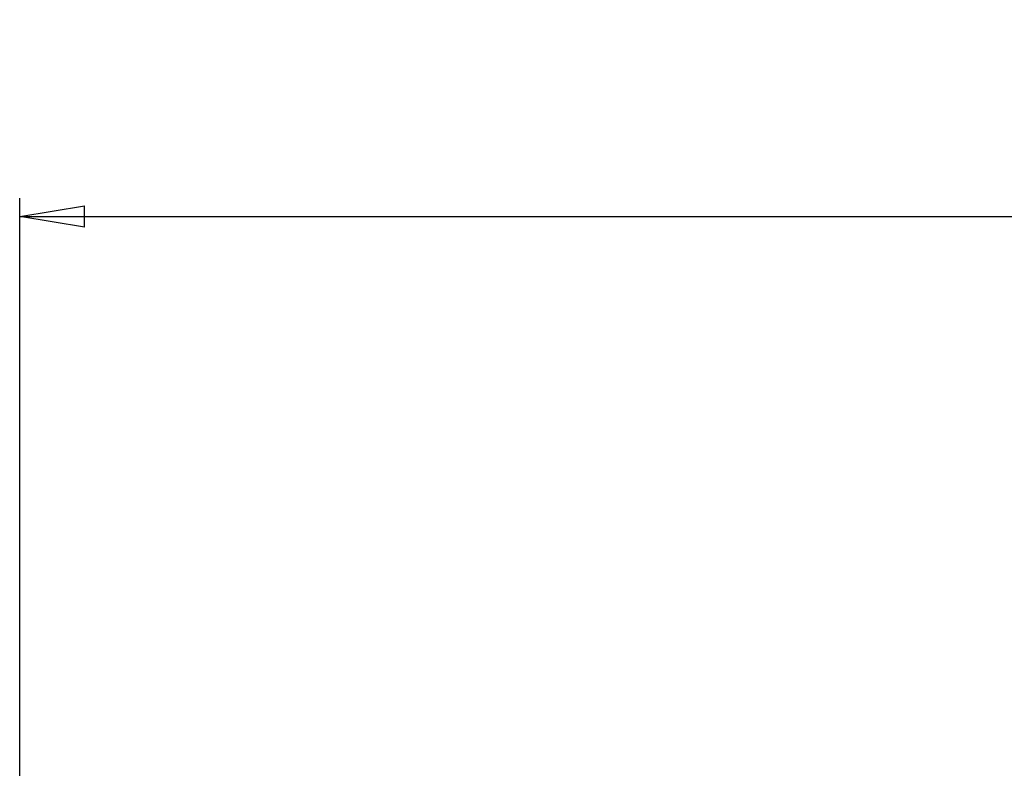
# Model space of a CAD drawing. Header units: inches. Extents: x 0.3 to 33.8, y 0.2 to 21.7.
# Tile 116 of 209: x 18.5 to 20.6, y 10.7 to 12.3. Entities that reach past the tile are written whole.
import ezdxf

# ---------------------------------------------------------------- set-up
doc = ezdxf.new("R2010")
doc.units = ezdxf.units.IN
doc.header["$MEASUREMENT"] = 0
doc.layers.add('BORDERS', color=7, linetype='Continuous')
doc.styles.add('SLDTEXTSTYLE0', font='TXT', dxfattribs={"width": 0.75})
doc.dimstyles.new('SLDDIMSTYLE0', dxfattribs={"dimtxt": 0.137795, "dimasz": 0.14, "dimexe": 0, "dimexo": 0.0625, "dimgap": 0.034449, "dimtad": 1, "dimdec": 3, "dimlfac": 5, "dimrnd": 1e-09, "dimzin": 12, "dimdsep": 46, "dimtxsty": 'SLDTEXTSTYLE0', "dimblk1": 'CLOSED', "dimblk2": 'CLOSED', "dimsah": 1, "dimcen": 0.09, "dimadec": 0, "dimazin": 3, "dimtfac": 1, "dimtdec": 3, "dimtofl": 0, "dimtmove": 0, "dimatfit": 3, "dimldrblk": 'CLOSED', "dimfxl": 0, "dimfrac": 2, "dimtolj": 1, "dimtzin": 12, "dimarcsym": 0})

# ---------------------------------------------------------------- blocks, each defined once
blk = doc.blocks.new('_Closed')
at = {"color": 0, "linetype": 'ByBlock', "lineweight": -2}
for p, q in [((-1, 0.166667), (0, 0)), ((-1, 0.166667), (-1, -0.166667)), ((0, 0), (-1, -0.166667)), ((0, 0), (-1, 0))]:
    blk.add_line(p, q, dxfattribs=at)
blk = doc.blocks.new('_D_14')
at = {"layer": 'BORDERS'}
for p, q in [((24.1441, 12.3019), (24.1022, 12.3019)), ((24.1022, 12.3019), (24.1022, 12.0831)), ((24.5514, 12.3019), (24.5934, 12.3019)), ((24.5934, 12.3019), (24.5934, 12.0831)), ((24.1022, 12.0831), (24.1441, 12.0831)), ((24.5934, 12.0831), (24.5514, 12.0831)), ((18.4635, 9.6415), (18.4635, 11.9163)), ((27.315, 9.5576), (27.315, 11.9163)), ((18.4635, 11.877), (27.315, 11.877))]:
    blk.add_line(p, q, dxfattribs=at)
at = {"layer": 'BORDERS', "xscale": 0.14, "yscale": 0.14}
for p, rotation in [((18.4635, 11.877, -0.1545), 180), ((27.315, 11.877, -0.1545), 360)]:
    blk.add_blockref('_Closed', p, dxfattribs=dict(at, rotation=rotation))
at = {"layer": 'BORDERS', "char_height": 0.1378, "attachment_point": 1, "style": 'SLDTEXTSTYLE0'}
for s, insert in [('1124', (24.1441, 12.2608)), ('44.257', (24.0678, 12.0546))]:
    blk.add_mtext(s, dxfattribs=dict(at, insert=insert))

msp = doc.modelspace()

# ---------------------------------------------------------------- dimensions: what is measured, and where the dimension line sits
at = {"layer": 'BORDERS'}
dim = msp.add_linear_dim(base=(27.31498, 11.87696), p1=(18.46353, 9.60214), p2=(27.31498, 9.51822), dimstyle='SLDDIMSTYLE0', dxfattribs=at)
dim.commit()
dim.dimension.update_dxf_attribs({"geometry": '_D_14', "text_midpoint": (24.34777, 11.87696), "dimtype": 160})

doc.saveas('drawing.dxf')
